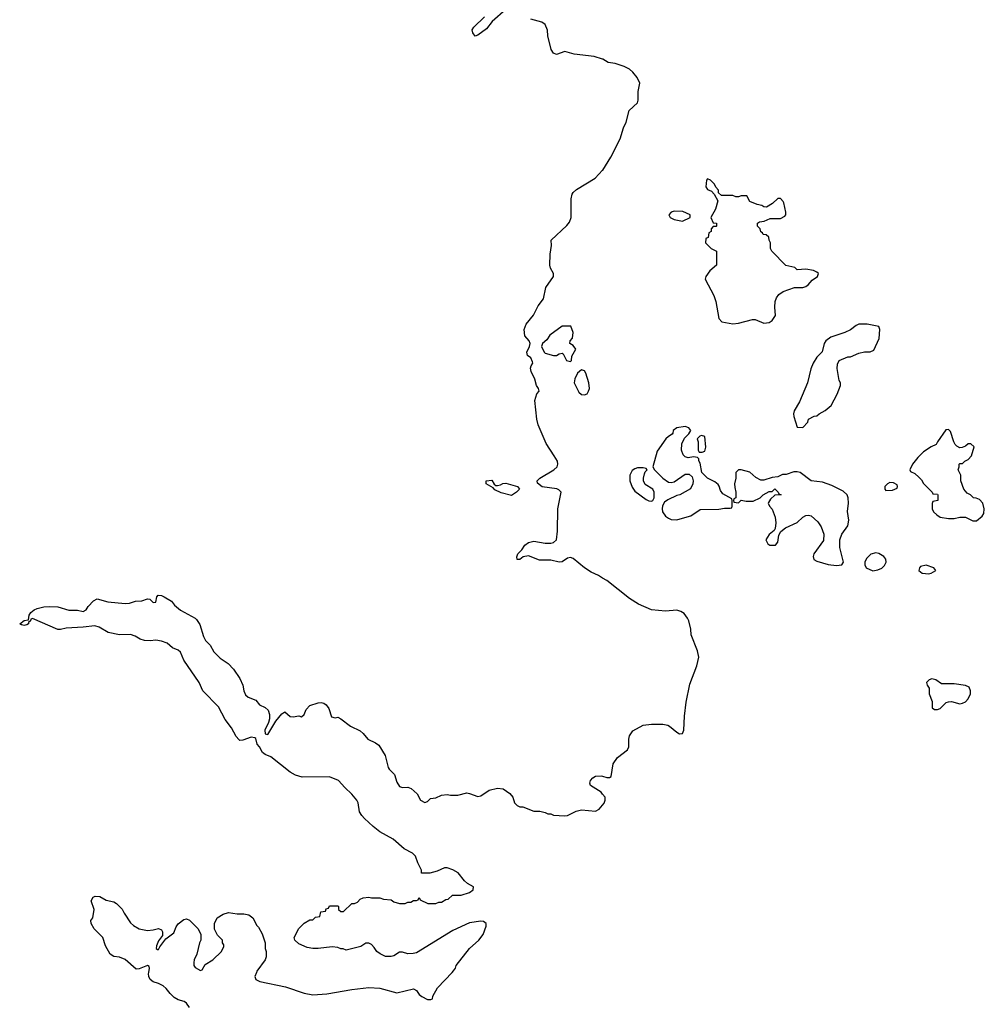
# Model space of a CAD drawing. Header units: inches. Extents: x 2380427 to 2580949, y 385907 to 546039.
# Tile 116 of 121: x 2535838 to 2542725, y 469772 to 476804. Entities that reach past the tile are written whole.
import ezdxf

# ---------------------------------------------------------------- set-up
doc = ezdxf.new("R2010")
doc.units = ezdxf.units.IN
doc.header["$MEASUREMENT"] = 0
for name, color, linetype in [('C5436', 7, 'Continuous'), ('C5437', 7, 'Continuous'), ('C5447', 7, 'Continuous')]:
    doc.layers.add(name, color=color, linetype=linetype)

msp = doc.modelspace()

# ---------------------------------------------------------------- linework, layer by layer
at = {"layer": 'C5436', "color": 5, "elevation": 20}
for points in [[(2537050, 469749.2), (2537030, 469778.7), (2537011.8, 469791.8), (2536970, 469804.2), (2536941.4, 469821.4), (2536911.8, 469850), (2536884.9, 469884.9), (2536863, 469903), (2536830, 469920.7), (2536790, 469931.8), (2536768.5, 469948.5), (2536758.9, 469970), (2536757.2, 469990), (2536759.1, 470000)], [(2537527.9, 470000), (2537518, 469970), (2537524.7, 469950), (2537553.7, 469933.7), (2537736.9, 469896.9), (2537870, 469850.4), (2537930, 469839.5), (2538030, 469846), (2538210, 469877.7), (2538330.9, 469890.9), (2538410, 469888), (2538530, 469853.4), (2538650, 469882), (2538670, 469871.3), (2538690, 469842.8), (2538710, 469827.3), (2538750, 469806), (2538774.6, 469805.4), (2538786, 469810), (2538788, 469830), (2538822, 469890), (2538925.9, 470000)]]:
    msp.add_lwpolyline(points, dxfattribs=at)
at = {"layer": 'C5437', "color": 5, "elevation": 20}
for points in [[(2539310, 476876.7), (2539211.4, 476790), (2539170, 476737.5), (2539110, 476692.8), (2539090, 476687), (2539072.8, 476710), (2539068.2, 476731.8), (2539080.5, 476750), (2539155.6, 476824.4)], [(2540000, 476521.8), (2539940, 476540), (2539798, 476558), (2539730, 476576.2), (2539670, 476556.1), (2539650, 476564.2), (2539631.8, 476591.8), (2539608.8, 476688.8), (2539605.3, 476730), (2539589.2, 476770), (2539565.7, 476785.7), (2539487.7, 476807.7)], [(2540000, 472816.2), (2539970, 472834), (2539918, 472858), (2539869.7, 472889.7), (2539790, 472956), (2539770, 472962.7), (2539750, 472958), (2539710, 472932.3), (2539690, 472929.4), (2539630, 472943), (2539550, 472942.9), (2539470, 472975.1), (2539432.8, 472967.2), (2539410, 472949), (2539390, 472948), (2539387, 472967), (2539394, 472990), (2539422.5, 473017.5), (2539443.7, 473050), (2539469.8, 473070.2), (2539510, 473079), (2539590, 473064.7), (2539630, 473064.6), (2539649.7, 473070.3), (2539671.3, 473088.7), (2539678.9, 473150), (2539679.5, 473310), (2539705.2, 473430), (2539687.2, 473447.2), (2539672.6, 473452.6), (2539567.3, 473467.3), (2539534.8, 473494.8), (2539532.3, 473510), (2539552, 473530), (2539652.7, 473590), (2539674.5, 473610), (2539680.9, 473630), (2539678, 473650), (2539655.1, 473690), (2539596.1, 473776.1), (2539539.5, 473910), (2539529.5, 473950.5), (2539515.5, 474084.5), (2539529.3, 474130.7), (2539548, 474150), (2539542, 474170), (2539528.4, 474191.6), (2539516.4, 474236.4), (2539489, 474290), (2539485.6, 474314.4), (2539489.2, 474330.8), (2539502, 474350), (2539500.4, 474360.4), (2539488.4, 474388.4), (2539464.7, 474404.7), (2539458, 474430), (2539478, 474470), (2539482, 474490), (2539475.3, 474510), (2539445.6, 474545.6), (2539439.3, 474590), (2539454, 474630), (2539506.6, 474693.4), (2539538.9, 474761.1), (2539577.2, 474810), (2539594, 474890), (2539649.2, 474970), (2539649.2, 474990), (2539628, 475028), (2539624.2, 475050), (2539624.7, 475130), (2539634.3, 475190), (2539631.8, 475228.2), (2539745.6, 475334.4), (2539762.6, 475357.4), (2539774.5, 475390), (2539774.7, 475525.3), (2539782.8, 475557.2), (2539790, 475570.6), (2539813.2, 475590), (2539947.2, 475672.8), (2540000, 475729.5)], [(2538925.9, 470000), (2538935.3, 470010), (2538949.1, 470030.9), (2538954, 470050), (2539049.3, 470170), (2539117, 470230), (2539147, 470270), (2539168.7, 470328.7), (2539168, 470350), (2539150, 470362), (2539130, 470365.2), (2539050, 470353.2), (2538930, 470299), (2538670, 470139), (2538646.4, 470133.6), (2538610, 470133.2), (2538570, 470145.2), (2538550, 470145.2), (2538510, 470119), (2538490, 470114), (2538450, 470114), (2538412.9, 470132.9), (2538388.7, 470150), (2538370, 470178), (2538350, 470198), (2538330, 470208), (2538310, 470208), (2538274.8, 470185.2), (2538170, 470158), (2538147.3, 470167.3), (2538130, 470168), (2538110, 470178), (2538070, 470182), (2537970, 470169.2), (2537930, 470169.2), (2537890, 470177.2), (2537830, 470204), (2537802, 470230), (2537798, 470250), (2537830, 470312), (2537870, 470352), (2537910, 470374), (2537930, 470374), (2537950, 470394), (2537982, 470398), (2537987.3, 470432.7), (2538022, 470438), (2538027.3, 470452.7), (2538042, 470458), (2538050, 470474), (2538110, 470474), (2538114, 470470), (2538114, 470450), (2538130, 470434), (2538150, 470434), (2538208.4, 470491.6), (2538227.3, 470492.7), (2538250, 470502), (2538270, 470522), (2538290, 470532), (2538330, 470538), (2538350, 470532), (2538408.4, 470531.6), (2538436.4, 470523.6), (2538490, 470518), (2538510, 470504.7), (2538550, 470492), (2538590, 470492), (2538610, 470502), (2538630, 470502), (2538650, 470514), (2538670, 470514), (2538682, 470518), (2538690, 470534), (2538698, 470518), (2538752.7, 470492.7), (2538810, 470492), (2538830, 470502), (2538850, 470502), (2538880.4, 470519.6), (2538896.4, 470523.6), (2538928.4, 470551.6), (2538990, 470552), (2539050, 470571.3), (2539075.3, 470590), (2539077.2, 470610), (2539035.2, 470635.2), (2539014.4, 470654.4), (2538969.6, 470710), (2538930, 470732.1), (2538890, 470747), (2538870, 470746), (2538818, 470722), (2538767.3, 470707.3), (2538707.3, 470707.3), (2538706, 470730), (2538681.2, 470781.2), (2538664, 470830), (2538642, 470850), (2538582, 470882), (2538504.5, 470950), (2538410, 471003.5), (2538361.1, 471041.1), (2538299.6, 471099.6), (2538279.9, 471119.9), (2538265.3, 471145.3), (2538255.6, 471210), (2538246, 471230), (2538210, 471273.6), (2538159.2, 471319.2), (2538114, 471370), (2538050, 471396.4), (2537853.7, 471393.7), (2537808, 471408), (2537768.8, 471428.8), (2537630, 471538), (2537590, 471555.3), (2537571.1, 471570), (2537550, 471611.5), (2537534.3, 471630), (2537523.1, 471670), (2537515.9, 471675.9), (2537490, 471680.7), (2537430, 471658.2), (2537410, 471656.9), (2537402.2, 471662.2), (2537384.5, 471684.5), (2537350, 471745.1), (2537305, 471804.9), (2537257.3, 471897.3), (2537145.7, 472010), (2537118.7, 472070), (2537010.9, 472230), (2536986.1, 472286.1), (2536970, 472302), (2536930, 472316.9), (2536890, 472349.8), (2536850, 472366), (2536810, 472373.1), (2536770, 472368), (2536728.7, 472370), (2536698.4, 472378.4), (2536662, 472402), (2536630, 472412), (2536550, 472411.2), (2536470, 472426.4), (2536405.4, 472465.4), (2536374.7, 472474.7), (2536290, 472464.8), (2536170, 472458), (2536130, 472448.3), (2536110, 472449.7), (2535930, 472526), (2535918, 472522), (2535914, 472510), (2535902, 472498), (2535902, 472490), (2535890, 472482), (2535870, 472478), (2535850, 472482), (2535838, 472490), (2535870, 472514), (2535902, 472518), (2535906, 472550), (2535918, 472570), (2535942, 472590), (2535961.6, 472598.4), (2536010.6, 472610.6), (2536050, 472614), (2536109.5, 472610.5), (2536190, 472586.8), (2536250, 472586.8), (2536290, 472576), (2536312.1, 472587.9), (2536327, 472613), (2536365.6, 472654.4), (2536390, 472666.8), (2536466.2, 472646.2), (2536590, 472634.9), (2536622.5, 472637.5), (2536666, 472650), (2536710, 472653), (2536750, 472666.8), (2536766, 472666), (2536790, 472641), (2536810, 472644.7), (2536818, 472682), (2536826.6, 472693.4), (2536850, 472691), (2536870, 472682.8), (2536920.7, 472650), (2536943.1, 472623.1), (2536985.8, 472585.8), (2537090, 472530.4), (2537100.3, 472520.3), (2537124.2, 472484.2), (2537150, 472398), (2537164.9, 472370), (2537197.3, 472337.3), (2537224.7, 472290), (2537270, 472244.7), (2537326.4, 472206.4), (2537364.5, 472164.5), (2537410, 472098), (2537430.8, 472050), (2537437.3, 472010), (2537450, 471982.8), (2537470, 471964.9), (2537522.8, 471942.8), (2537551.3, 471910), (2537590, 471890.6), (2537612.8, 471872.7), (2537622.2, 471842.2), (2537621.7, 471810), (2537615, 471785), (2537589.4, 471730), (2537590, 471704.4), (2537610, 471699.5), (2537666.2, 471793.8), (2537710, 471846.7), (2537730, 471860.7), (2537770, 471827.3), (2537790, 471824), (2537830.8, 471830.8), (2537850, 471826), (2537870, 471842), (2537883.3, 471876.7), (2537910, 471904.9), (2537970, 471924.9), (2537990, 471927.7), (2538010, 471922.8), (2538026, 471910), (2538044.5, 471884.5), (2538064.9, 471824.9), (2538090, 471818.8), (2538110, 471822.8), (2538130, 471810.8), (2538199, 471759), (2538270, 471724), (2538290, 471706.8), (2538324.4, 471664.4), (2538378.3, 471638.3), (2538401.3, 471621.3), (2538447.5, 471547.5), (2538470, 471462.8), (2538477.1, 471450), (2538513.7, 471413.7), (2538530, 471357.3), (2538550, 471326.4), (2538570, 471320.4), (2538610, 471321.6), (2538632.3, 471312.3), (2538675.3, 471275.3), (2538700.4, 471230), (2538730, 471213.4), (2538750, 471221), (2538770, 471241), (2538810, 471246.8), (2538850, 471264.7), (2538890, 471271.3), (2538914.6, 471265.4), (2538965.4, 471265.4), (2539030, 471281), (2539050, 471278), (2539110, 471256), (2539130, 471261), (2539190, 471301), (2539250, 471316), (2539290.7, 471310.7), (2539338, 471278), (2539358, 471250), (2539372, 471210), (2539390, 471192), (2539410, 471182), (2539430, 471182), (2539510, 471151.3), (2539551.1, 471151.1), (2539590, 471142), (2539610, 471132), (2539631.1, 471131.1), (2539650, 471122), (2539730, 471118), (2539750, 471121), (2539810, 471151), (2539850, 471161), (2539950, 471150.3), (2539975.3, 471164.7), (2540000, 471193.8)], [(2540000, 471273), (2539990, 471286.3), (2539914, 471334), (2539909.2, 471350), (2539913.2, 471370), (2539929.2, 471390), (2539950, 471400.5), (2539990, 471403), (2540000, 471399.9)], [(2536759.1, 470000), (2536764.7, 470030), (2536762.7, 470042.7), (2536750, 470049.6), (2536690, 470024.7), (2536670, 470023.6), (2536591.1, 470091.1), (2536550, 470107.8), (2536510, 470114), (2536483.7, 470130), (2536449.5, 470190), (2536432.3, 470250), (2536369.4, 470310), (2536349.2, 470350), (2536345.2, 470370), (2536359, 470390), (2536368.7, 470450), (2536348.7, 470510), (2536363.1, 470536.9), (2536376.4, 470543.6), (2536410, 470541), (2536454.9, 470514.9), (2536510, 470503), (2536530, 470492.4), (2536570, 470450.5), (2536583.2, 470423.2), (2536630, 470354), (2536650, 470334), (2536690, 470310.8), (2536750, 470298.8), (2536790, 470302.8), (2536830, 470313.4), (2536850, 470302.8), (2536857.1, 470290), (2536856.7, 470263.3), (2536830, 470225.2), (2536814, 470190), (2536811.3, 470171.3), (2536822, 470162), (2536830, 470164), (2536838, 470182), (2536881.4, 470238.5), (2536938.7, 470281.3), (2536954.8, 470325.2), (2536970, 470346), (2537010, 470378), (2537030, 470382), (2537050, 470372), (2537112, 470310), (2537132, 470270), (2537131.1, 470228.9), (2537122, 470210), (2537102, 470130), (2537084.7, 470090), (2537082, 470070), (2537082, 470050), (2537090, 470034), (2537130, 470014), (2537142, 470018), (2537163.1, 470056.9), (2537218, 470090), (2537278, 470150), (2537296.4, 470183.6), (2537296.4, 470196.4), (2537286, 470210), (2537286, 470230), (2537250, 470266), (2537228.9, 470308.9), (2537228.7, 470350), (2537248.7, 470390), (2537290, 470416), (2537330, 470426.8), (2537390, 470418.8), (2537438, 470418), (2537474, 470410), (2537502, 470390), (2537530, 470334), (2537543.6, 470323.6), (2537570, 470274), (2537591.3, 470210), (2537591.3, 470170), (2537598, 470150), (2537598, 470110), (2537591.3, 470090), (2537530.9, 470009.1), (2537527.9, 470000)]]:
    msp.add_lwpolyline(points, dxfattribs=at)
for points in [[(2539710, 474615.3), (2539622, 474550), (2539602, 474518), (2539571.3, 474490), (2539564.7, 474470), (2539582, 474430), (2539590, 474422), (2539650, 474404.7), (2539670, 474404.7), (2539690, 474418), (2539710, 474422), (2539718, 474418), (2539742, 474370), (2539770, 474362), (2539778, 474370), (2539780.4, 474399.6), (2539808, 474450), (2539790, 474478), (2539766, 474490), (2539768, 474510), (2539784, 474530), (2539789, 474570), (2539774, 474614)], [(2539850, 474302), (2539820.7, 474279.3), (2539801.4, 474238.6), (2539796, 474210), (2539830, 474144.7), (2539850, 474126), (2539870, 474124.7), (2539890, 474132), (2539899, 474150), (2539905.2, 474170), (2539902, 474210), (2539880.2, 474280.2), (2539870, 474295.3)], [(2539250, 473476), (2539270, 473481), (2539287.9, 473492.1), (2539310, 473493.4), (2539391.3, 473470), (2539406, 473450), (2539386, 473430), (2539350, 473405.2), (2539276, 473424), (2539230, 473445.2), (2539219.3, 473459.3), (2539169, 473490), (2539168, 473510), (2539210, 473516), (2539225.4, 473485.4), (2539238, 473478)]]:
    msp.add_lwpolyline(points, close=True, dxfattribs=at)
at = {"layer": 'C5447', "color": 5, "elevation": 20}
for points in [[(2540000, 475729.5), (2540000.5, 475730), (2540059, 475821), (2540126.2, 475953.8), (2540150, 476030.8), (2540168.5, 476071.5), (2540190, 476156), (2540249.1, 476210.9), (2540254, 476230), (2540253.2, 476290), (2540266, 476350), (2540245.6, 476390), (2540216, 476430), (2540190.9, 476450.9), (2540154, 476470), (2540090.1, 476489.9), (2540039.1, 476499.1), (2540001.4, 476521.4), (2540000, 476521.8)], [(2540000, 471399.9), (2540030, 471390.7), (2540050, 471390.8), (2540060.2, 471399.8), (2540075, 471490), (2540105.5, 471534.5), (2540177.3, 471590), (2540187.4, 471610), (2540186.5, 471666.5), (2540191.7, 471688.3), (2540216.1, 471723.9), (2540290, 471765.5), (2540350, 471772.6), (2540430, 471772.9), (2540465.1, 471765.1), (2540478.6, 471758.6), (2540530, 471714.9), (2540550, 471704.6), (2540570, 471706.4), (2540581, 471730), (2540584.2, 471830), (2540595.6, 471930), (2540622.7, 472057.3), (2540673.8, 472190), (2540686.6, 472250), (2540676.6, 472296.6), (2540631.8, 472410), (2540629.5, 472450.5), (2540615.6, 472510), (2540607, 472530), (2540581.7, 472561.7), (2540558.3, 472578.3), (2540530, 472586.3), (2540450, 472580.4), (2540350, 472589.7), (2540256, 472630), (2540192.3, 472670), (2540030, 472798.4), (2540000, 472816.2)], [(2540000, 471193.8), (2540012.1, 471207.9), (2540019.3, 471230), (2540017.2, 471250), (2540000, 471273)]]:
    msp.add_lwpolyline(points, dxfattribs=at)
for points in [[(2540750, 475666), (2540742, 475658), (2540738, 475610), (2540750, 475592), (2540778, 475578), (2540796.9, 475556.9), (2540822, 475510), (2540806, 475450), (2540772, 475390), (2540790, 475354), (2540812, 475350), (2540814, 475330), (2540810, 475326), (2540790, 475326), (2540774, 475310), (2540774, 475290), (2540758, 475282), (2540752.7, 475247.3), (2540738, 475242), (2540734, 475210), (2540774, 475170), (2540812, 475150), (2540814, 475050), (2540764.7, 475010), (2540738, 474970), (2540732, 474950), (2540793.2, 474833.2), (2540807.3, 474790), (2540830.7, 474670.7), (2540850, 474646), (2540930, 474630.7), (2540970, 474636.3), (2541070, 474662), (2541090, 474662), (2541150, 474637.3), (2541190, 474640.7), (2541210, 474654.8), (2541234, 474690), (2541229.4, 474750), (2541232, 474790), (2541241.6, 474818.4), (2541258.6, 474841.4), (2541290, 474862.8), (2541370, 474892), (2541430, 474891), (2541450, 474898.8), (2541468.7, 474910), (2541496, 474944), (2541534, 474970), (2541541.2, 474990), (2541530, 475001.2), (2541506.8, 475013.2), (2541450, 475022), (2541390, 475018), (2541372.9, 475032.9), (2541309.1, 475049.1), (2541208, 475150), (2541198, 475170), (2541198, 475210), (2541188.4, 475228.4), (2541186, 475250), (2541167.3, 475267.3), (2541146, 475270), (2541142, 475282), (2541128.7, 475288.7), (2541126, 475310), (2541106, 475330), (2541106, 475350), (2541120.4, 475359.6), (2541154.6, 475365.4), (2541196.4, 475383.6), (2541270, 475384.7), (2541300.2, 475399.8), (2541308.7, 475410), (2541308.7, 475430), (2541294.6, 475494.6), (2541290, 475506), (2541270, 475526), (2541250, 475526), (2541214, 475490), (2541170, 475466), (2541150, 475468), (2541136.4, 475476.4), (2541103.1, 475483.1), (2541050, 475506), (2541030, 475546), (2540990, 475546), (2540970, 475538), (2540950, 475538), (2540930, 475548), (2540848, 475548), (2540828, 475568), (2540827.3, 475587.3), (2540808, 475608), (2540798, 475630), (2540770, 475658)], [(2540510, 475435.3), (2540490, 475428), (2540472, 475410), (2540482, 475390), (2540510, 475376), (2540570, 475364.7), (2540626, 475390), (2540626, 475410), (2540573.6, 475433.6)], [(2541890, 474629), (2541830, 474628.7), (2541810, 474619), (2541770.7, 474589.3), (2541730.5, 474569.5), (2541630, 474536.2), (2541594, 474510), (2541583, 474490), (2541568, 474432), (2541530, 474393.2), (2541503, 474350), (2541487.7, 474310), (2541462, 474210), (2541404.7, 474075.3), (2541367.3, 474010), (2541362.8, 473990), (2541366, 473970), (2541390, 473894), (2541430, 473892), (2541466, 473930), (2541468.9, 473951.1), (2541510, 473972), (2541530, 473974), (2541546, 473990), (2541590, 474012), (2541632.1, 474047.9), (2541675.3, 474130), (2541698, 474190), (2541698, 474210), (2541690, 474226), (2541673.6, 474313.6), (2541676.5, 474343.5), (2541688.7, 474370), (2541750, 474396), (2541770, 474396), (2541830, 474421), (2541870, 474431), (2541910, 474431), (2541937.2, 474442.8), (2541973.6, 474526.4), (2541979, 474590), (2541972.9, 474612.9)], [(2540590, 473897.2), (2540530, 473888.7), (2540504.7, 473870), (2540502, 473850), (2540496.9, 473843.1), (2540470, 473828), (2540450.9, 473809.1), (2540390, 473722), (2540358, 473610), (2540370.8, 473590), (2540430.8, 473530), (2540470, 473500.7), (2540490, 473497.3), (2540510, 473502.8), (2540590, 473558.8), (2540618, 473558), (2540639.9, 473539.9), (2540647.3, 473510), (2540644.9, 473490), (2540627.9, 473452.1), (2540550.6, 473409.4), (2540530, 473405.2), (2540465.5, 473374.5), (2540442, 473358), (2540427.1, 473332.9), (2540424, 473310), (2540427.7, 473290), (2540450, 473258.8), (2540470, 473242.8), (2540490, 473234), (2540530, 473230.7), (2540570, 473244.7), (2540630, 473261), (2540695.5, 473304.5), (2540830, 473306.8), (2540870, 473314), (2540910, 473314), (2540922, 473318), (2540926, 473330), (2540926, 473370), (2540922, 473382), (2540858, 473418), (2540842, 473442), (2540832.9, 473472.9), (2540824.7, 473484.7), (2540802, 473502), (2540749.4, 473529.4), (2540708.7, 473570), (2540696, 473636), (2540688, 473652), (2540688, 473668), (2540678, 473678), (2540650, 473682), (2540610, 473674), (2540590, 473682), (2540576, 473696), (2540562.7, 473730), (2540566, 473774), (2540584.1, 473815.9), (2540615.1, 473844.9), (2540629, 473870), (2540615.3, 473890)], [(2540706.4, 473833.6), (2540694, 473830), (2540674, 473810), (2540682, 473790), (2540682, 473730), (2540690, 473714), (2540710, 473714), (2540730, 473722), (2540738, 473750), (2540730, 473826)], [(2542470, 473878), (2542450, 473875.3), (2542391.3, 473790), (2542382, 473770), (2542346.4, 473753.6), (2542290, 473718), (2542250, 473678), (2542212, 473630), (2542194, 473590), (2542198, 473578), (2542230, 473562), (2542256.9, 473536.9), (2542276.9, 473516.9), (2542291.6, 473491.6), (2542354, 473430), (2542358, 473418), (2542390, 473414), (2542394, 473410), (2542394, 473370), (2542358, 473362), (2542352.7, 473347.3), (2542352, 473310), (2542362, 473290), (2542386.4, 473266.4), (2542410.9, 473250.9), (2542470, 473241), (2542510, 473241), (2542550, 473251), (2542590, 473251.3), (2542643.6, 473223.6), (2542670, 473224.7), (2542710, 473258), (2542722, 473278), (2542725.2, 473310), (2542714, 473350), (2542690, 473378), (2542667.3, 473387.3), (2542648.4, 473388.4), (2542626, 473410), (2542603.1, 473423.1), (2542578, 473450), (2542558, 473510), (2542558, 473550), (2542538, 473590), (2542546, 473610), (2542546, 473630), (2542550, 473634), (2542570, 473634), (2542586, 473650), (2542610, 473662), (2542634, 473690), (2542652.5, 473752.5), (2542630, 473775.3), (2542610, 473775.3), (2542590, 473758), (2542567.3, 473747.3), (2542550, 473746), (2542530, 473758), (2542518, 473770), (2542508, 473790), (2542483.1, 473863.1)], [(2540250, 473602.7), (2540230, 473597.2), (2540210, 473584), (2540193.4, 473550), (2540195.5, 473510), (2540210, 473466), (2540230, 473437.3), (2540310, 473377.3), (2540330, 473367.3), (2540350, 473366), (2540358, 473370), (2540368.7, 473390), (2540368.7, 473430), (2540358, 473450), (2540304.4, 473484.4), (2540292.3, 473510), (2540292, 473530), (2540299.3, 473560.7), (2540304.7, 473575.3), (2540318, 473590), (2540310, 473598), (2540290, 473602)], [(2540990, 473588.7), (2540970, 473588), (2540959.6, 473580.4), (2540951.3, 473568.7), (2540950.8, 473530), (2540942.8, 473490), (2540943.5, 473463.5), (2540951.6, 473428.4), (2540952, 473388), (2540938, 473382), (2540934, 473370), (2540938, 473358), (2540970, 473354), (2540988.7, 473371.3), (2541024, 473364), (2541074.8, 473365.2), (2541126, 473390), (2541146, 473410), (2541190, 473434), (2541210, 473434), (2541230, 473452), (2541254, 473430), (2541258, 473418), (2541274, 473410), (2541230, 473408), (2541199.6, 473380.4), (2541183.6, 473356.4), (2541182, 473350), (2541192, 473330), (2541211.6, 473308.4), (2541231, 473250), (2541236, 473210), (2541232, 473170), (2541225.4, 473154.6), (2541190, 473128), (2541164.7, 473090), (2541179.8, 473059.8), (2541194, 473050), (2541234, 473050), (2541250, 473072), (2541257.5, 473122.5), (2541272, 473148), (2541306.3, 473173.7), (2541390, 473213), (2541429.7, 473250.3), (2541450, 473263), (2541470, 473266), (2541490, 473259.3), (2541536.7, 473216.7), (2541560.8, 473180.8), (2541579.5, 473130), (2541576.3, 473083.7), (2541507.2, 472990), (2541504.4, 472970), (2541508.7, 472948.7), (2541530, 472936.3), (2541610, 472912.7), (2541670, 472905.5), (2541690, 472907.7), (2541709, 472911), (2541719, 472930), (2541694, 473034), (2541692.8, 473090), (2541707.8, 473130), (2541750.9, 473189.1), (2541758.9, 473230), (2541749.4, 473290.6), (2541754.5, 473350), (2541752.7, 473390), (2541745.2, 473410), (2541717.7, 473437.7), (2541637.6, 473477.6), (2541570, 473501.6), (2541489.6, 473509.6), (2541410, 473568.7), (2541390, 473575.3), (2541365.4, 473574.6), (2541310, 473555.3), (2541285.4, 473554.6), (2541250, 473538), (2541210, 473535.3), (2541150, 473514), (2541130, 473514), (2541094.8, 473534.8), (2541050, 473573.2)], [(2542050, 473498), (2542034, 473490), (2542014, 473470), (2542014, 473450), (2542022, 473442), (2542070, 473444.7), (2542102, 473458), (2542106, 473470), (2542102, 473482), (2542076.4, 473496.4)], [(2541950, 472997.2), (2541914.4, 472985.6), (2541884.5, 472955.5), (2541871.3, 472930), (2541871.3, 472910), (2541882, 472890), (2541930, 472867.3), (2541965.6, 472874.4), (2541993.6, 472886.4), (2542013.6, 472906.4), (2542024, 472930), (2542022, 472950), (2542008.7, 472970), (2541972.5, 472992.5)], [(2542310, 472908), (2542270, 472898), (2542262, 472890), (2542258, 472870), (2542282, 472850), (2542330, 472846.8), (2542346, 472850), (2542378, 472870), (2542366, 472890)], [(2542350, 472096), (2542332, 472090), (2542312, 472070), (2542318, 472050), (2542331.3, 472030), (2542331.3, 471990), (2542354, 471934), (2542354, 471890), (2542370, 471878), (2542390, 471878), (2542410, 471884.7), (2542453.9, 471926.1), (2542470, 471933), (2542490, 471934.4), (2542550, 471918.5), (2542570, 471921.3), (2542590, 471932.7), (2542610, 471952.2), (2542627.1, 471990), (2542627.8, 472010), (2542617.4, 472037.4), (2542590, 472049.6), (2542510, 472059.5), (2542420.2, 472060.2), (2542378, 472090)]]:
    msp.add_lwpolyline(points, close=True, dxfattribs=at)

doc.saveas('drawing.dxf')
